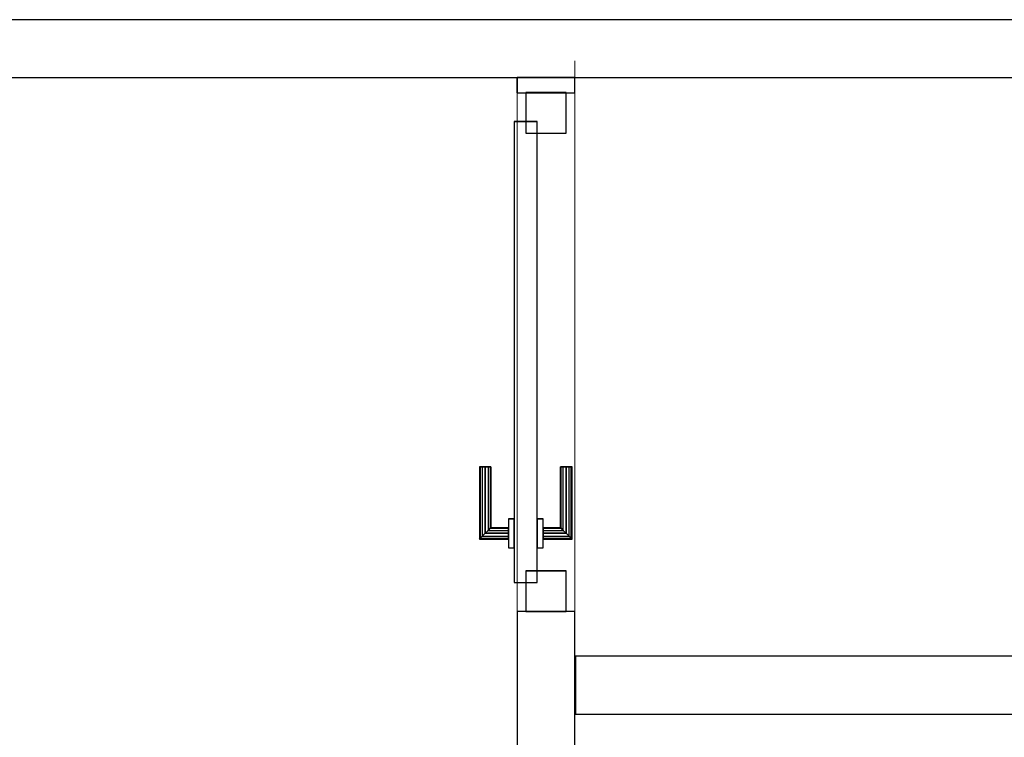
# Model space of a CAD drawing. Header units: metres. Extents: x 391.1 to 427.5, y 12.7 to 28.4.
# Tile 134 of 245: x 409.6 to 411.3, y 19.6 to 20.8. Entities that reach past the tile are written whole.
import ezdxf

# ---------------------------------------------------------------- set-up
doc = ezdxf.new("R2010")
doc.units = ezdxf.units.M
doc.layers.add('01_CARPINTERIA', color=5, linetype='Continuous', lineweight=25, true_color=0x0000ff)
for name, color, linetype, lineweight in [('A-GENM-____-OTLN', 7, 'Continuous', 18), ('A-WALL-____-MCUT', 7, 'Continuous', 25), ('A-WALL-____-OTLN', 7, 'Continuous', 25)]:
    doc.layers.add(name, color=color, linetype=linetype, lineweight=lineweight)

# ---------------------------------------------------------------- blocks, each defined once
blk = doc.blocks.new('Family - LONDR55-XX_ZZ-ARQ-CAA-M3D-Londres55-153396-01_ELEC _PS1')
at = {"layer": '01_CARPINTERIA', "color": 161, "true_color": 0xaaaaff}
for p, q in [((0.1263, 0.1487), (0.125, 0.15)), ((0.125, 0.15), (0.125, 0.1)), ((0.125, 0.15), (0.1263, 0.1487)), ((0.25, 0.15), (0.125, 0.15)), ((0.13, 0.145), (0.1263, 0.1487)), ((0.1263, 0.1487), (0.1263, 0.1)), ((0.1263, 0.1487), (0.1263, 0.1)), ((0.1263, 0.1487), (0.13, 0.145)), ((0.25, 0.1487), (0.1263, 0.1487)), ((0.25, 0.1487), (0.1263, 0.1487)), ((0.135, 0.14), (0.13, 0.145)), ((0.13, 0.145), (0.13, 0.1)), ((0.13, 0.145), (0.13, 0.1)), ((0.13, 0.145), (0.135, 0.14)), ((0.25, 0.145), (0.13, 0.145)), ((0.25, 0.145), (0.13, 0.145)), ((0.135, 0.1), (0.135, 0.14)), ((0.135, 0.14), (0.135, 0.1)), ((0.135, 0.14), (0.14, 0.135)), ((0.14, 0.135), (0.135, 0.14)), ((0.135, 0.14), (0.25, 0.14)), ((0.25, 0.14), (0.135, 0.14)), ((0.25, 0.1487), (0.25, 0.15)), ((0.25, 0.15), (0.25, 0.1487)), ((0.25, 0.145), (0.25, 0.1487)), ((0.25, 0.1487), (0.25, 0.145)), ((0.25, 0.145), (0.25, 0.14)), ((0.25, 0.14), (0.25, 0.145)), ((0.25, 0.14), (0.25, 0.135)), ((0.25, 0.135), (0.25, 0.14)), ((0.14, 0.135), (0.14, 0.1)), ((0.14, 0.135), (0.1437, 0.1313)), ((0.1437, 0.1313), (0.14, 0.135)), ((0.14, 0.135), (0.14, 0.1)), ((0.25, 0.135), (0.14, 0.135)), ((0.25, 0.135), (0.14, 0.135)), ((0.1437, 0.1313), (0.1437, 0.1)), ((0.1437, 0.1313), (0.145, 0.13)), ((0.145, 0.13), (0.1437, 0.1313)), ((0.1437, 0.1313), (0.1437, 0.1)), ((0.25, 0.1313), (0.1437, 0.1313)), ((0.25, 0.1313), (0.1437, 0.1313)), ((0.145, 0.13), (0.145, 0.1)), ((0.25, 0.13), (0.145, 0.13)), ((0.25, 0.135), (0.25, 0.1313)), ((0.25, 0.1313), (0.25, 0.135)), ((0.25, 0.1313), (0.25, 0.13)), ((0.25, 0.13), (0.25, 0.1313)), ((0.8464, 0.09), (0.05, 0.09)), ((0.05, 0.09), (0.05, 0.05)), ((0.8464, 0.09), (0.05, 0.09)), ((0.05, 0.09), (0.05, 0.05)), ((0.16, 0.1), (0.11, 0.1)), ((0.11, 0.1), (0.11, 0.09)), ((0.11, 0.1), (0.11, 0.09)), ((0.16, 0.1), (0.11, 0.1)), ((0.11, 0.09), (0.16, 0.09)), ((0.11, 0.09), (0.16, 0.09)), ((0.1263, 0.1), (0.125, 0.1)), ((0.125, 0.1), (0.1263, 0.1)), ((0.13, 0.1), (0.1263, 0.1)), ((0.1263, 0.1), (0.13, 0.1)), ((0.135, 0.1), (0.13, 0.1)), ((0.13, 0.1), (0.135, 0.1)), ((0.14, 0.1), (0.135, 0.1)), ((0.135, 0.1), (0.14, 0.1)), ((0.14, 0.1), (0.1437, 0.1)), ((0.1437, 0.1), (0.14, 0.1)), ((0.1437, 0.1), (0.145, 0.1)), ((0.145, 0.1), (0.1437, 0.1)), ((0.16, 0.09), (0.16, 0.1)), ((0.16, 0.1), (0.16, 0.09)), ((0.8464, 0.05), (0.8464, 0.09)), ((0.8464, 0.09), (0.8464, 0.05)), ((0.07, 0.07), (0, 0.07)), ((0, 0.07), (0, 0)), ((0.07, 0.07), (0, 0.07)), ((0, 0.07), (0, 0)), ((0.07, 0), (0.07, 0.07)), ((0.07, 0.07), (0.07, 0)), ((0.8964, 0.07), (0.8264, 0.07)), ((0.8264, 0.07), (0.8264, 0)), ((0.8964, 0.07), (0.8264, 0.07)), ((0.8264, 0.07), (0.8264, 0)), ((0.8964, 0), (0.8964, 0.07)), ((0.8964, 0.07), (0.8964, 0)), ((0.05, 0.05), (0.8464, 0.05)), ((0.05, 0.05), (0.8464, 0.05)), ((0.16, 0.05), (0.11, 0.05)), ((0.11, 0.05), (0.11, 0.04)), ((0.16, 0.05), (0.11, 0.05)), ((0.11, 0.05), (0.11, 0.04)), ((0.11, 0.04), (0.16, 0.04)), ((0.11, 0.04), (0.16, 0.04)), ((0.1263, 0.04), (0.125, 0.04)), ((0.125, 0.04), (0.1263, 0.04)), ((0.125, 0.04), (0.125, -0.01)), ((0.13, 0.04), (0.1263, 0.04)), ((0.1263, 0.04), (0.13, 0.04)), ((0.1263, 0.04), (0.1263, -0.0087)), ((0.1263, 0.04), (0.1263, -0.0087)), ((0.13, 0.04), (0.135, 0.04)), ((0.135, 0.04), (0.13, 0.04)), ((0.13, 0.04), (0.13, -0.005)), ((0.13, 0.04), (0.13, -0.005)), ((0.135, 0.04), (0.14, 0.04)), ((0.14, 0.04), (0.135, 0.04)), ((0.135, 0), (0.135, 0.04)), ((0.135, 0.04), (0.135, 0)), ((0.14, 0.04), (0.1437, 0.04)), ((0.1437, 0.04), (0.14, 0.04)), ((0.14, 0.04), (0.14, 0.005)), ((0.14, 0.04), (0.14, 0.005)), ((0.1437, 0.04), (0.145, 0.04)), ((0.145, 0.04), (0.1437, 0.04)), ((0.1437, 0.04), (0.1437, 0.0087)), ((0.1437, 0.04), (0.1437, 0.0087)), ((0.145, 0.04), (0.145, 0.01)), ((0.16, 0.04), (0.16, 0.05)), ((0.16, 0.05), (0.16, 0.04)), ((0, 0), (0.07, 0)), ((0, 0), (0.07, 0)), ((0.135, 0), (0.13, -0.005)), ((0.14, 0.005), (0.135, 0)), ((0.135, 0), (0.14, 0.005)), ((0.25, 0), (0.135, 0)), ((0.135, 0), (0.25, 0)), ((0.1437, 0.0087), (0.14, 0.005)), ((0.14, 0.005), (0.1437, 0.0087)), ((0.14, 0.005), (0.25, 0.005)), ((0.14, 0.005), (0.25, 0.005)), ((0.145, 0.01), (0.1437, 0.0087)), ((0.1437, 0.0087), (0.145, 0.01)), ((0.1437, 0.0087), (0.25, 0.0087)), ((0.1437, 0.0087), (0.25, 0.0087)), ((0.145, 0.01), (0.25, 0.01)), ((0.25, 0.0087), (0.25, 0.01)), ((0.25, 0.01), (0.25, 0.0087)), ((0.25, 0.005), (0.25, 0.0087)), ((0.25, 0.0087), (0.25, 0.005)), ((0.25, 0.005), (0.25, 0)), ((0.25, 0), (0.25, 0.005)), ((0.25, 0), (0.25, -0.005)), ((0.25, -0.005), (0.25, 0)), ((0.8264, 0), (0.8964, 0)), ((0.8264, 0), (0.8964, 0)), ((0.125, -0.01), (0.1263, -0.0087)), ((0.1263, -0.0087), (0.125, -0.01)), ((0.125, -0.01), (0.25, -0.01)), ((0.1263, -0.0087), (0.13, -0.005)), ((0.13, -0.005), (0.1263, -0.0087)), ((0.1263, -0.0087), (0.25, -0.0087)), ((0.1263, -0.0087), (0.25, -0.0087)), ((0.13, -0.005), (0.135, 0)), ((0.13, -0.005), (0.25, -0.005)), ((0.13, -0.005), (0.25, -0.005)), ((0.25, -0.005), (0.25, -0.0087)), ((0.25, -0.0087), (0.25, -0.005)), ((0.25, -0.0087), (0.25, -0.01)), ((0.25, -0.01), (0.25, -0.0087))]:
    blk.add_line(p, q, dxfattribs=at)
blk = doc.blocks.new('Family - Porta PS-1-153397-01_ELEC _PS1')
blk.add_blockref('Family - LONDR55-XX_ZZ-ARQ-CAA-M3D-Londres55-153396-01_ELEC _PS1', (0, 0))
blk = doc.blocks.new('Family - Evans P-1-153470-01_ELEC _PS1')
at = {"layer": 'A-WALL-____-MCUT', "color": 253, "true_color": 0xaaaaaa}
for p, q in [((1.1775, 0.1), (0, 0.1)), ((0, 0.1), (0, 0)), ((1.1775, 0), (1.1775, 0.1)), ((2.0739, 0.1), (2.0739, 0)), ((2.1, 0.1), (2.0739, 0.1)), ((2.1, 0), (2.1, 0.1)), ((0, 0), (1.1775, 0)), ((2.0739, 0), (2.1, 0))]:
    blk.add_line(p, q, dxfattribs=at)
at = {"layer": 'A-WALL-____-OTLN', "color": 253, "true_color": 0xaaaaaa}
for p, q in [((1.1775, 0.1), (0, 0.1)), ((0, 0.1), (0, 0)), ((1.1775, 0), (1.1775, 0.1)), ((2.0739, 0.1), (2.0739, 0)), ((2.0739, 0.1), (2.1, 0.1)), ((2.1, 0.1), (2.1, 0)), ((0, 0), (1.1775, 0)), ((2.0739, 0), (2.1, 0))]:
    blk.add_line(p, q, dxfattribs=at)
at = {"layer": 'A-WALL-____-OTLN', "color": 253, "lineweight": 18, "true_color": 0xaaaaaa}
blk.add_line((0, 0), (2.1287, 0), dxfattribs=at)
blk = doc.blocks.new('Family - Vano de puerta PS-1-153472-01_ELEC _PS1')
at = {"layer": 'A-GENM-____-OTLN', "color": 253, "true_color": 0xaaaaaa}
for p, q in [((410.6032, 20.7046), (410.5032, 20.7046)), ((410.5032, 20.7046), (410.5032, 19.8083)), ((410.5032, 19.8083), (410.5032, 20.7046)), ((410.5032, 20.7046), (410.6032, 20.7046)), ((410.6032, 19.8083), (410.6032, 20.7046)), ((410.6032, 20.7046), (410.6032, 19.8083)), ((410.5032, 19.8083), (410.6032, 19.8083)), ((410.5032, 19.8083), (410.6032, 19.8083))]:
    blk.add_line(p, q, dxfattribs=at)
blk = doc.blocks.new('Family - Evans P-1-153559-01_ELEC _PS1')
at = {"layer": 'A-WALL-____-MCUT', "color": 253, "true_color": 0xaaaaaa}
for p, q in [((3.3926, 0.1), (2.5608, 0.1)), ((3.3926, 0), (3.3926, 0.1)), ((2.5608, 0), (3.3926, 0))]:
    blk.add_line(p, q, dxfattribs=at)
at = {"layer": 'A-WALL-____-OTLN', "color": 253, "true_color": 0xaaaaaa}
for p, q in [((3.3926, 0.1), (2.5608, 0.1)), ((3.3926, 0), (3.3926, 0.1)), ((2.5608, 0), (3.3926, 0))]:
    blk.add_line(p, q, dxfattribs=at)
at = {"layer": 'A-WALL-____-OTLN', "color": 253, "lineweight": 18, "true_color": 0xaaaaaa}
blk.add_line((0, 0), (3.3926, 0), dxfattribs=at)
blk = doc.blocks.new('Family - Evans P-1-153677-01_ELEC _PS1')
at = {"layer": 'A-WALL-____-MCUT', "color": 253, "true_color": 0xaaaaaa}
for p, q in [((5.9133, 0.1), (0, 0.1)), ((0, 0), (5.9133, 0))]:
    blk.add_line(p, q, dxfattribs=at)
at = {"layer": 'A-WALL-____-OTLN', "color": 253, "true_color": 0xaaaaaa}
for p, q in [((5.9133, 0.1), (0, 0.1)), ((0, 0), (5.9133, 0))]:
    blk.add_line(p, q, dxfattribs=at)
at = {"layer": 'A-WALL-____-OTLN', "color": 253, "lineweight": 18, "true_color": 0xaaaaaa}
blk.add_line((0, 0), (5.9133, 0), dxfattribs=at)
blk = doc.blocks.new('LONDR55-XX_ZZ-ARQ-CAA-M3D-Londres55_ifc-1-01_ELEC _PS1')
at = {"layer": '01_CARPINTERIA', "color": 253, "lineweight": 18, "true_color": 0xaaaaaa, "rotation": 90}
blk.add_blockref('Family - Porta PS-1-153397-01_ELEC _PS1', (410.5882, 19.8083), dxfattribs=at)
at = {"layer": 'A-GENM-____-OTLN', "color": 253, "lineweight": 18, "true_color": 0xaaaaaa}
blk.add_blockref('Family - Vano de puerta PS-1-153472-01_ELEC _PS1', (0, 0), dxfattribs=at)
at = {"layer": 'A-WALL-____-OTLN', "color": 253, "lineweight": 18, "true_color": 0xaaaaaa}
for name, p, rotation in [('Family - Evans P-1-153677-01_ELEC _PS1', (414.0064, 20.8307), 180), ('Family - Evans P-1-153470-01_ELEC _PS1', (410.6032, 18.6307), 90), ('Family - Evans P-1-153559-01_ELEC _PS1', (413.9971, 19.7307), 180)]:
    blk.add_blockref(name, p, dxfattribs=dict(at, rotation=rotation))

msp = doc.modelspace()

# ---------------------------------------------------------------- block references
at = {"lineweight": 5}
msp.add_blockref('LONDR55-XX_ZZ-ARQ-CAA-M3D-Londres55_ifc-1-01_ELEC _PS1', (0, 0), dxfattribs=at)

doc.saveas('drawing.dxf')
